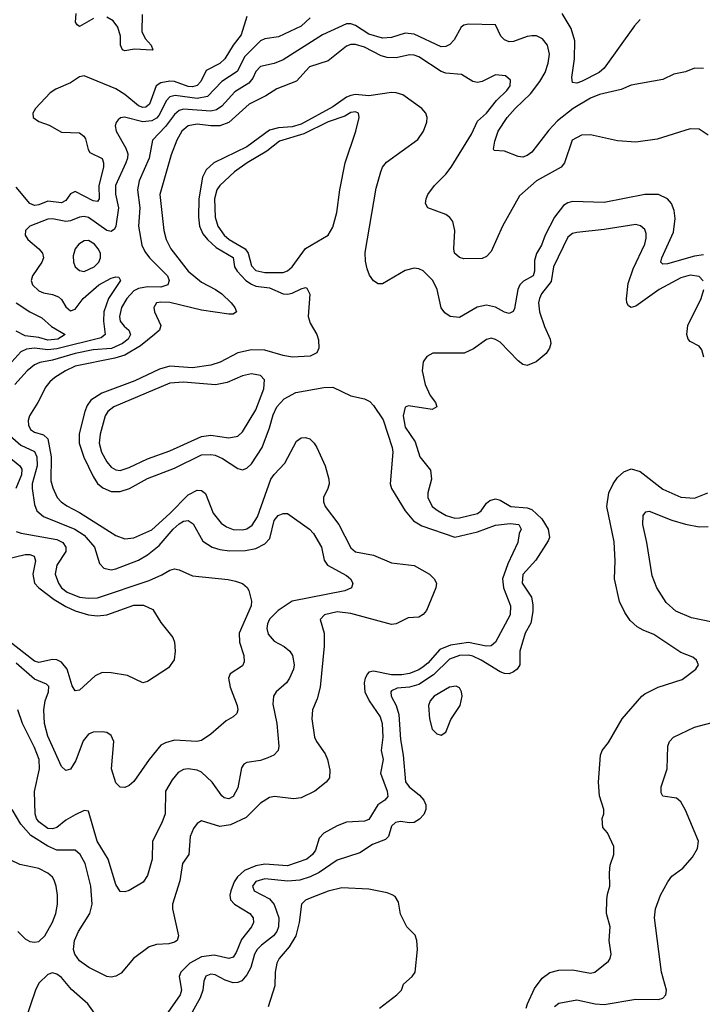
# Model space of a CAD drawing. Header units: inches. Extents: x 1678809 to 1859548, y 384609 to 522868.
# Tile 18 of 256: x 1742685 to 1745704, y 404568 to 408923. Entities that reach past the tile are written whole.
import ezdxf

# ---------------------------------------------------------------- set-up
doc = ezdxf.new("R2010")
doc.units = ezdxf.units.IN
doc.header["$MEASUREMENT"] = 0
doc.layers.add('B7440', color=7, linetype='Continuous')

msp = doc.modelspace()

# ---------------------------------------------------------------- linework, layer by layer
at = {"layer": 'B7440', "color": 5}
for points, elevation in [([(1743970, 408930.5), (1743930, 408894.3), (1743830, 408846.4), (1743770, 408838.3), (1743750, 408829.1), (1743680.5, 408759.5), (1743646.9, 408693.1), (1743579.8, 408650), (1743516.5, 408583.5), (1743470, 408575), (1743372.9, 408587.1), (1743350, 408581.4), (1743334, 408566), (1743300.7, 408499.3), (1743290, 408486.8), (1743270, 408474.9), (1743230, 408471.5), (1743148.5, 408491.5), (1743131.4, 408488.6), (1743120.4, 408479.6), (1743111.3, 408468.7), (1743107.3, 408452.7), (1743111.9, 408430), (1743154.9, 408354.9), (1743163.4, 408330), (1743162.7, 408310), (1743155.2, 408290), (1743108.9, 408190), (1743108.8, 408151.2), (1743121.6, 408090), (1743110.5, 408009.6), (1743104, 407996), (1743090, 407986.2), (1743070, 407990.4), (1742990, 408047.4), (1742970, 408053), (1742950, 408049.9), (1742910, 408033.1), (1742890, 408031), (1742830, 408042.4), (1742810, 408040.1), (1742730.4, 408010), (1742710.2, 407989.8), (1742709.4, 407970), (1742720.7, 407950), (1742770.2, 407910), (1742785.9, 407890), (1742790.1, 407870), (1742783.5, 407850), (1742742.5, 407790), (1742736.3, 407770), (1742741.4, 407750), (1742770, 407723.8), (1742790, 407715), (1742830, 407708.1), (1742856.5, 407696.5), (1742870, 407684.7), (1742890, 407653.1), (1742910, 407634.9), (1742930, 407642.2), (1742966.4, 407690), (1743035.7, 407750), (1743090, 407779.3), (1743110, 407785.8), (1743124.2, 407784.2), (1743130.8, 407770), (1743077.6, 407690), (1743057.9, 407630), (1743055.9, 407590), (1743063.6, 407530), (1743045, 407515), (1742850, 407466.7), (1742810, 407462.7), (1742750, 407469.9), (1742715.1, 407464.9), (1742690, 407454.2), (1742650, 407408.9)], 240), ([(1743690, 408936.8), (1743664.7, 408855.3), (1743628.7, 408810), (1743592.5, 408750), (1743570, 408729), (1743510, 408698), (1743485.7, 408650), (1743470, 408631.9), (1743450, 408626.3), (1743430, 408627.9), (1743370, 408649.3), (1743350, 408651.5), (1743310, 408643.5), (1743289, 408630), (1743259.7, 408550), (1743243.5, 408536.5), (1743230, 408534.2), (1743210, 408541.8), (1743150, 408591.8), (1743110, 408617.3), (1742970, 408674.2), (1742950, 408670.7), (1742910, 408643.5), (1742844.4, 408615.6), (1742820.5, 408599.5), (1742754.9, 408530), (1742743.1, 408510), (1742744.4, 408490), (1742770, 408473.1), (1742816.1, 408456.1), (1742870, 408425.2), (1742950, 408423.2), (1742968.3, 408408.3), (1742975.7, 408395.7), (1742988.1, 408348.1), (1742995.9, 408335.9), (1743049.5, 408309.5), (1743056.4, 408290), (1743056.2, 408270), (1743035.3, 408190), (1743036, 408130), (1743030, 408118.7), (1743010, 408121), (1742930, 408162.7), (1742910, 408153.3), (1742890, 408122.7), (1742870, 408113.5), (1742810, 408119.5), (1742770, 408103.5), (1742750, 408100.7), (1742729.7, 408109.7), (1742670, 408182.2)], 220), ([(1743012.1, 408927.9), (1742950, 408892.7), (1742940, 408900), (1742931.9, 408911.9), (1742935.1, 408950)], 180), ([(1743226.4, 408946.4), (1743225.9, 408870), (1743239.9, 408839.9), (1743266, 408810), (1743274.6, 408790), (1743271.6, 408788.4), (1743192.5, 408792.5), (1743150, 408785.7), (1743140.5, 408790), (1743131.7, 408810), (1743130.6, 408850), (1743119.1, 408890), (1743098.2, 408918.2), (1743070, 408934.5)], 180), ([(1745430, 408923.8), (1745404.5, 408895.5), (1745270, 408707.8), (1745248.9, 408690), (1745170, 408649.9), (1745150, 408642.8), (1745130, 408645.6), (1745126.7, 408666.7), (1745138.9, 408750), (1745140.3, 408830), (1745123.9, 408883.9), (1745084.2, 408950)], 240), ([(1745710, 408707.2), (1745670, 408708.4), (1745630, 408692.4), (1745578.6, 408681.4), (1745530, 408658.7), (1745390, 408633), (1745345.9, 408614.1), (1745250, 408592.5), (1745210, 408576.4), (1745132.9, 408530), (1745063.9, 408476.1), (1745025.8, 408434.2), (1744950, 408336.8), (1744930, 408321.5), (1744910, 408314.7), (1744890, 408317.2), (1744830, 408341), (1744784.1, 408344.1), (1744781.2, 408350), (1744786.3, 408386.3), (1744801.6, 408430), (1744842, 408490), (1744876.3, 408530), (1744945.1, 408594.9), (1744985.8, 408650), (1745008.9, 408690), (1745023.1, 408730), (1745028.7, 408770), (1745020.2, 408810), (1744997.8, 408837.8), (1744970.8, 408850.8), (1744950, 408852), (1744930, 408848.7), (1744870, 408826), (1744850, 408825.2), (1744830, 408833.1), (1744814, 408850), (1744790, 408900.5), (1744670, 408903.7), (1744650, 408898.4), (1744638.3, 408890), (1744606.5, 408833.5), (1744587.1, 408812.9), (1744570, 408804.1), (1744550, 408802.6), (1744430, 408858.8), (1744390, 408863), (1744330, 408844.6), (1744290, 408840.6), (1744230, 408859.6), (1744170, 408897.5), (1744150, 408905.3), (1744130, 408904.7), (1744024.2, 408855.8), (1743850, 408745.4), (1743810, 408728.7), (1743750, 408715.5), (1743730, 408694.4), (1743716.2, 408663.8), (1743698.5, 408641.5), (1743636.4, 408603.6), (1743579.2, 408540.8), (1743555.8, 408524.2), (1743530, 408518.3), (1743410, 408527.6), (1743390, 408520.9), (1743370, 408503.2), (1743330, 408450), (1743272.8, 408390), (1743258.5, 408310), (1743214, 408210), (1743205.9, 408170), (1743216.4, 408090), (1743210.7, 408010), (1743226.1, 407926.1), (1743238, 407898), (1743259.1, 407870), (1743338.9, 407790), (1743345.7, 407770), (1743339.8, 407750), (1743310, 407739.2), (1743250, 407741.2), (1743210, 407734.6), (1743190, 407723.1), (1743159.4, 407690), (1743136, 407650), (1743126.7, 407610), (1743130.1, 407590), (1743147.4, 407567.4), (1743168.5, 407550), (1743175.8, 407530), (1743164.8, 407510), (1743139.6, 407490), (1743091.5, 407468.5), (1743010, 407462), (1742930, 407446.7), (1742830, 407416.3), (1742773.8, 407406.2), (1742750, 407396.1), (1742718.4, 407370), (1742663.4, 407310)], 260), ([(1745730, 408412), (1745690, 408438.3), (1745650, 408439.7), (1745505.4, 408394.6), (1745410, 408381.8), (1745330, 408386.6), (1745210, 408413.1), (1745170, 408411.8), (1745129.1, 408390), (1745095, 408290), (1745080.6, 408270), (1744970.9, 408210), (1744895.5, 408144.5), (1744820.6, 408010), (1744770, 407898), (1744750, 407875.1), (1744730, 407866.6), (1744650, 407865.3), (1744630, 407871.1), (1744609, 407890), (1744604.8, 407910), (1744610.5, 407990), (1744601.1, 408030), (1744587.8, 408047.8), (1744570, 408060.8), (1744489.7, 408090), (1744480.4, 408110), (1744483.1, 408130), (1744491, 408150), (1744519.3, 408190), (1744570, 408239.8), (1744593.2, 408270), (1744683.3, 408416.7), (1744710, 408474.7), (1744750, 408509.4), (1744794.8, 408565.2), (1744840.3, 408610), (1744854.8, 408630), (1744856.1, 408656.1), (1744834.2, 408674.2), (1744790, 408678.5), (1744730, 408649.8), (1744710, 408645.5), (1744690, 408649.8), (1744639.9, 408679.9), (1744570, 408686.2), (1744550, 408693.1), (1744450, 408758.5), (1744430, 408765.8), (1744410, 408767.2), (1744350, 408754), (1744310, 408755.1), (1744283.3, 408763.3), (1744210, 408801), (1744170, 408813.6), (1744150, 408813.3), (1744130, 408806.1), (1744050, 408741), (1743966.3, 408713.7), (1743908.8, 408651.2), (1743823.1, 408616.9), (1743773.8, 408586.2), (1743699.8, 408550), (1743610, 408468.1), (1743570, 408453.2), (1743530, 408452.9), (1743470, 408460.5), (1743430, 408453.2), (1743402.4, 408430), (1743380.3, 408390), (1743354.8, 408325.2), (1743305.5, 408150), (1743322.8, 407990), (1743333.5, 407950), (1743354.3, 407910), (1743430, 407810.7), (1743490, 407761.9), (1743551, 407730), (1743579, 407710), (1743620.5, 407670), (1743636.3, 407650), (1743644.2, 407630), (1743630, 407620.8), (1743610, 407619.9), (1743490, 407638.4), (1743350, 407671.7), (1743310, 407673.5), (1743290.2, 407669.8), (1743278.4, 407650), (1743281.8, 407630), (1743309.4, 407570), (1743303.5, 407550), (1743281.9, 407530), (1743219.1, 407480.9), (1743150, 407439.2), (1743106.1, 407426.1), (1742930, 407390.3), (1742887.2, 407370), (1742840.3, 407339.7), (1742818.3, 407321.7), (1742800.8, 407299.2), (1742765.8, 407230), (1742728.4, 407170), (1742722, 407150), (1742723.6, 407130), (1742733.7, 407110), (1742750, 407098), (1742790, 407087.2), (1742809.1, 407069.1), (1742823.9, 406990), (1742823.6, 406883.6), (1742831.8, 406851.8), (1742850.8, 406810), (1742868.6, 406790), (1742893.3, 406773.3), (1742950, 406742.9), (1743110, 406642.1), (1743150, 406626.4), (1743190, 406630.6), (1743270, 406666), (1743350, 406738.6), (1743430, 406820.9), (1743470, 406841.7), (1743490, 406841.1), (1743507.3, 406827.3), (1743540.8, 406740.8), (1743575.6, 406695.6), (1743599.7, 406679.7), (1743630, 406668.2), (1743670, 406665.9), (1743690, 406671.1), (1743713, 406687), (1743736.3, 406723.7), (1743796, 406890), (1743810, 406911.6), (1743858.3, 406961.7), (1743910, 407059), (1743930, 407072.9), (1743950, 407074.7), (1743968.6, 407068.6), (1743988, 407050), (1743999.3, 407030), (1744035.8, 406950), (1744052, 406890), (1744053.8, 406870), (1744048.3, 406850), (1744028.6, 406810), (1744028.7, 406790), (1744035.7, 406770), (1744096.1, 406690), (1744150, 406586.4), (1744170, 406569.5), (1744250, 406554.6), (1744330, 406520.8), (1744430, 406509.1), (1744498, 406470), (1744518.5, 406450), (1744529, 406430), (1744526.5, 406410), (1744484.2, 406310), (1744470, 406292.5), (1744450, 406279.9), (1744403, 406277), (1744350, 406250.6), (1744330, 406248), (1744150, 406296.3), (1744090, 406303.6), (1744033.4, 406290), (1744013.8, 406270), (1744031.9, 406210), (1744032.1, 406152.1), (1744013.9, 405970), (1744000.7, 405919.3), (1743980.7, 405870), (1743977.8, 405830), (1743989.4, 405750), (1743998.3, 405730), (1744036.3, 405676.3), (1744046.4, 405650), (1744057, 405603), (1744055.9, 405570), (1744041.1, 405550), (1743990, 405510.5), (1743930, 405481), (1743896.8, 405476.8), (1743812.9, 405487.1), (1743790, 405483.1), (1743750, 405458), (1743686.2, 405393.8), (1743617.9, 405362.1), (1743570, 405353.9), (1743490, 405379.4), (1743470, 405367.7), (1743454.3, 405345.7), (1743438.9, 405310), (1743432.9, 405230), (1743406, 405190), (1743393.1, 405113.2), (1743361.5, 405010), (1743361.6, 404990), (1743387.8, 404870), (1743381.1, 404850), (1743370, 404842.4), (1743345.5, 404834.5), (1743290, 404832.6), (1743257.9, 404822.1), (1743189.1, 404770), (1743134.4, 404705.6), (1743110, 404692.2), (1743090, 404687.4), (1743070, 404690.9), (1742991.2, 404730), (1742950, 404759.8), (1742928.8, 404790), (1742923.4, 404810), (1742927.6, 404850), (1742944.7, 404890), (1742995, 404970), (1743005.8, 405010), (1743000.4, 405090), (1742975.2, 405190), (1742952.6, 405230), (1742930, 405249.1), (1742850.1, 405249.9), (1742810, 405266.5), (1742734.7, 405314.7), (1742690, 405364), (1742652, 405430)], 280), ([(1745710, 407882.1), (1745670, 407876.3), (1745550, 407842.8), (1745530, 407842), (1745521.2, 407850), (1745525, 407870), (1745577.4, 407982.6), (1745583.9, 408043.9), (1745579.2, 408079.2), (1745567.4, 408110), (1745550, 408130.6), (1745510.4, 408150.4), (1745450, 408150.4), (1745270, 408113.8), (1745130, 408118.7), (1745110, 408113.4), (1745090, 408100.8), (1745050.1, 408049.9), (1745008.8, 407970), (1744993.7, 407926.3), (1744971, 407889), (1744962.1, 407857.9), (1744962.9, 407810), (1744955.8, 407790), (1744913.8, 407766.2), (1744897.8, 407750), (1744888.6, 407730), (1744874, 407646), (1744867.5, 407632.5), (1744850, 407622.9), (1744830, 407628.5), (1744790, 407652), (1744750, 407660.7), (1744708, 407652), (1744630, 407606.3), (1744589.9, 407609.9), (1744566.1, 407626.1), (1744549, 407649), (1744531.9, 407730), (1744511.9, 407770), (1744470, 407812.6), (1744450, 407821.6), (1744430, 407823.2), (1744390, 407813.6), (1744290, 407754.8), (1744270, 407754.2), (1744250, 407768.3), (1744232.7, 407792.7), (1744221.4, 407821.4), (1744214.1, 407854.1), (1744212.6, 407892.6), (1744262.6, 408177.4), (1744282, 408250), (1744290.6, 408270), (1744308, 408292), (1744446.5, 408393.5), (1744471.6, 408430), (1744485.6, 408470), (1744487.3, 408490), (1744481.3, 408510), (1744463.4, 408530), (1744380.2, 408590), (1744350, 408599.9), (1744330, 408601), (1744230, 408586.5), (1744170, 408591.4), (1744150, 408588.3), (1744130, 408579.5), (1744070, 408536.8), (1743930, 408461), (1743890, 408448.6), (1743830, 408444.8), (1743790, 408434.7), (1743690, 408360.8), (1743543.2, 408290), (1743510, 408259.4), (1743493.2, 408226.8), (1743477.3, 408130), (1743476.5, 408050), (1743480.1, 408010), (1743495.8, 407975.8), (1743516.3, 407950), (1743554.7, 407914.7), (1743630, 407871.6), (1743635.2, 407830), (1743647.4, 407810), (1743685.8, 407770), (1743710, 407752.4), (1743730, 407744.4), (1743790, 407737.4), (1743850, 407710.8), (1743870, 407708.5), (1743890, 407712.6), (1743930, 407733.1), (1743950, 407737.7), (1743954.8, 407734.8), (1743968.2, 407708.2), (1743960.9, 407610), (1743970, 407580.2), (1743999.8, 407530), (1744006.9, 407506.9), (1744008.4, 407470), (1743999.7, 407450), (1743970, 407434.2), (1743890, 407430.5), (1743850, 407437.3), (1743770, 407461), (1743710, 407463.2), (1743650.3, 407449.7), (1743572.5, 407407.5), (1743530, 407394.7), (1743450, 407383.5), (1743350, 407390.6), (1743303.3, 407376.7), (1743194, 407326), (1743048.6, 407271.4), (1743000.1, 407239.9), (1742982.9, 407217.1), (1742973.3, 407190), (1742948.9, 407091.1), (1742948.9, 407050), (1742968.5, 406988.5), (1743010, 406901.8), (1743030, 406870.8), (1743052.7, 406852.7), (1743090, 406835.5), (1743130, 406835.9), (1743170.9, 406849.1), (1743250, 406892.8), (1743370, 406939.5), (1743490, 406997.9), (1743530, 407000.2), (1743550, 406996.3), (1743582.1, 406982.1), (1743650, 406937.3), (1743670, 406932.5), (1743690, 406939.8), (1743710, 406957.7), (1743757.5, 407030), (1743790, 407117.8), (1743805.6, 407174.4), (1743822.5, 407210), (1743854.6, 407245.4), (1743906.1, 407273.9), (1744030, 407295.7), (1744070, 407296.8), (1744150, 407258.7), (1744210, 407245.4), (1744233.5, 407233.5), (1744250, 407216.8), (1744292.4, 407152.4), (1744333.2, 407030), (1744335.4, 407010), (1744324.1, 406870), (1744329.1, 406850), (1744390.2, 406750), (1744426.3, 406706.3), (1744464.5, 406684.5), (1744610, 406634), (1744710, 406658.1), (1744790, 406686.9), (1744854.2, 406694.2), (1744893.5, 406690), (1744903.3, 406670), (1744895, 406650), (1744888.9, 406610), (1744844.3, 406515.7), (1744820.7, 406450), (1744824.7, 406410), (1744856.6, 406330), (1744854.5, 406290), (1744790.1, 406169.9), (1744770, 406153.3), (1744748.1, 406151.9), (1744670, 406167.5), (1744590, 406156.9), (1744543.1, 406136.9), (1744490, 406076.2), (1744470, 406059.9), (1744450, 406047.1), (1744410, 406031.6), (1744375, 406025), (1744330, 406024.5), (1744250, 406041.7), (1744230, 406036.8), (1744223.8, 406030), (1744212.5, 406010), (1744208.1, 405990), (1744211.2, 405950), (1744230.3, 405909.7), (1744279, 405839), (1744288.6, 405810), (1744291.2, 405748.8), (1744284.7, 405690), (1744293.5, 405650), (1744280.9, 405590), (1744310.8, 405510), (1744313.3, 405486.7), (1744300.2, 405470), (1744269.6, 405450), (1744230, 405385.2), (1744210, 405377.3), (1744130, 405373.7), (1744090, 405357.6), (1744030, 405324.4), (1744010, 405303), (1743992.9, 405250), (1743981, 405230), (1743955.5, 405210), (1743870, 405179.9), (1743770, 405188.2), (1743730, 405180.6), (1743679.9, 405160.1), (1743647.9, 405132.1), (1743634, 405110), (1743618.6, 405070), (1743614.4, 405050), (1743617.5, 405030), (1743635.6, 405010), (1743702.8, 404970), (1743717.7, 404950), (1743719.4, 404930), (1743710.2, 404910), (1743665.9, 404854.1), (1743643.1, 404796.9), (1743630, 404775.9), (1743610, 404770.5), (1743545, 404785), (1743490, 404778.1), (1743437.6, 404750), (1743397.7, 404710), (1743390.8, 404690), (1743400.7, 404630), (1743395.4, 404610), (1743330, 404517.1)], 320), ([(1745707.9, 407767.9), (1745690, 407787.1), (1745650, 407792.6), (1745610, 407781.1), (1745512.9, 407730), (1745410, 407656.5), (1745390, 407649.8), (1745377.8, 407657.8), (1745370.6, 407670.6), (1745368.7, 407688.7), (1745376, 407756), (1745398.4, 407821.6), (1745450.6, 407930), (1745456.3, 407956.3), (1745456.5, 407976.5), (1745450, 407995.6), (1745431.4, 408011.4), (1745410, 408016.5), (1745270, 407994.4), (1745150, 407982.3), (1745130, 407977.4), (1745110, 407961.7), (1745045.9, 407830), (1745035.2, 407764.8), (1744993.2, 407710), (1744984.2, 407690), (1744980.5, 407670), (1744984.1, 407630), (1745006, 407566.1), (1745032.2, 407510), (1745034.7, 407490), (1745029, 407470), (1745013.4, 407446.6), (1744970.2, 407409.8), (1744930, 407394), (1744910, 407398.3), (1744890, 407413.7), (1744810, 407496.8), (1744790, 407508.8), (1744770, 407514), (1744750, 407508.6), (1744692.5, 407467.5), (1744651.5, 407448.5), (1744512.6, 407447.4), (1744486.6, 407433.4), (1744470.3, 407410), (1744465.5, 407370), (1744478.6, 407310), (1744500.6, 407260.6), (1744524.9, 407230), (1744530.8, 407210), (1744510, 407198), (1744405.1, 407214.9), (1744390, 407209.4), (1744381.4, 407170), (1744390, 407121.1), (1744435, 407055), (1744455.2, 406990), (1744502.8, 406930), (1744506.7, 406890), (1744491, 406830), (1744490.2, 406810), (1744510, 406770.2), (1744535.5, 406750), (1744571.8, 406730), (1744610, 406718.5), (1744630, 406719.5), (1744710, 406738.4), (1744726, 406750), (1744750, 406783.7), (1744764.1, 406795.9), (1744790, 406803.1), (1744810, 406797.4), (1744858, 406770), (1744930, 406764.1), (1744950, 406755.8), (1744994.9, 406714.9), (1745022.7, 406670), (1745028.2, 406631.8), (1745022, 406618), (1744968, 406532), (1744910, 406469), (1744908.2, 406430), (1744948.7, 406368.7), (1744955.3, 406335.3), (1744955.3, 406304.7), (1744946.4, 406253.6), (1744920.2, 406210), (1744897, 406130), (1744896.6, 406070), (1744885.4, 406050), (1744870, 406038), (1744850, 406029.9), (1744830, 406031), (1744810, 406038.2), (1744726.1, 406090), (1744690, 406107), (1744670, 406112.4), (1744630, 406111), (1744586, 406094), (1744514.8, 406025.2), (1744450, 405982.7), (1744410, 405970.8), (1744354.4, 405965.6), (1744330, 405953.8), (1744326.3, 405950), (1744328.9, 405930), (1744350, 405889.2), (1744362.1, 405850), (1744370, 405738.8), (1744381.5, 405670), (1744392.1, 405552.1), (1744408.3, 405530), (1744453.4, 405493.4), (1744473, 405470), (1744481.3, 405450), (1744481.5, 405430), (1744472.1, 405407.9), (1744453.4, 405386.6), (1744430, 405371.7), (1744410, 405369.8), (1744370, 405376), (1744347.4, 405372.6), (1744330, 405355.8), (1744316.5, 405310), (1744303, 405297), (1744246.1, 405273.9), (1744190, 405238.4), (1744090, 405205.1), (1744010, 405150.7), (1743970, 405131.4), (1743923.8, 405116.2), (1743871.7, 405111.7), (1743770, 405123.1), (1743730, 405111.1), (1743715.1, 405090), (1743721.9, 405070), (1743790, 405034.6), (1743810, 405008.5), (1743831.6, 404950), (1743830.5, 404910), (1743822.4, 404890), (1743808.5, 404870), (1743754.6, 404830), (1743735, 404810), (1743724.4, 404790), (1743707.7, 404730), (1743690, 404698.1), (1743667.9, 404672.1), (1743650, 404664.2), (1743630, 404663.2), (1743594.3, 404674.3), (1743550, 404697.8), (1743530, 404701.6), (1743508, 404692), (1743499.5, 404670), (1743495.5, 404630), (1743483.8, 404596.2), (1743435, 404510)], 340), ([(1745710.5, 407430), (1745702.5, 407462.5), (1745690, 407478.4), (1745650, 407499.7), (1745641.5, 407510), (1745635.9, 407530), (1745640.9, 407570), (1745698.8, 407690), (1745711.5, 407730)], 340), ([(1742669.8, 407669.8), (1742730, 407630.9), (1742783.5, 407603.5), (1742825.3, 407565.3), (1742887, 407530), (1742853.7, 407510), (1742810, 407506), (1742770, 407517.1), (1742710, 407524.7), (1742670, 407545.9)], 220), ([(1742642.8, 407082.8), (1742690, 407040.9), (1742750, 407012.2), (1742761, 406990), (1742763, 406950), (1742740.9, 406870), (1742739.7, 406850), (1742750, 406778), (1742761.6, 406750), (1742790, 406725.7), (1742929.5, 406669.5), (1742970, 406643.3), (1743016.8, 406590), (1743038, 406518), (1743057.1, 406497.1), (1743090, 406490.1), (1743110, 406494.1), (1743210, 406532.9), (1743250, 406556.6), (1743302.4, 406597.6), (1743364.1, 406670), (1743390, 406692.8), (1743410, 406704.4), (1743430, 406708.4), (1743452.4, 406692.4), (1743495.8, 406615.8), (1743536.5, 406590), (1743570, 406579.3), (1743613.3, 406573.3), (1743684.3, 406575.7), (1743730, 406583.9), (1743770, 406604.1), (1743792.2, 406627.8), (1743810, 406708.2), (1743828.3, 406730), (1743850, 406738.7), (1743870, 406738.4), (1743966.3, 406670), (1743984.9, 406650), (1744020.2, 406590), (1744032.1, 406532.1), (1744046.9, 406510), (1744130, 406464.7), (1744148.9, 406450), (1744158.7, 406430), (1744152.4, 406410), (1744123.8, 406396.2), (1743889.8, 406350.2), (1743828.8, 406310), (1743790, 406271.4), (1743780.8, 406250), (1743778.4, 406230), (1743784.6, 406204.6), (1743810, 406174.2), (1743855.3, 406150), (1743880.2, 406130), (1743891.3, 406110), (1743898.6, 406070), (1743895.8, 406050), (1743879.1, 406010), (1743864.9, 405990), (1743820.2, 405950), (1743807.3, 405930), (1743804.8, 405895.2), (1743821.9, 405810), (1743831.4, 405710), (1743827.9, 405690), (1743808.8, 405670), (1743782.7, 405657.3), (1743750, 405646.8), (1743690, 405637.1), (1743677, 405630), (1743666.8, 405613.2), (1743650, 405525.1), (1743630, 405486.8), (1743610, 405476.5), (1743590, 405481.2), (1743579.2, 405490), (1743537, 405550), (1743490, 405593.9), (1743470, 405603.5), (1743430, 405609.9), (1743410, 405606.6), (1743386.2, 405593.8), (1743359.4, 405560.6), (1743329.4, 405510), (1743328.4, 405410), (1743313.5, 405370), (1743272.3, 405290), (1743271.4, 405210), (1743250, 405138), (1743231.5, 405108.4), (1743170, 405071.5), (1743150, 405065.6), (1743130, 405066), (1743110, 405098.4), (1743076.2, 405210), (1743027.3, 405290), (1742990, 405422.4), (1742970, 405425.1), (1742930, 405406.3), (1742890, 405382.4), (1742850, 405350.5), (1742830, 405343.6), (1742810, 405345.3), (1742770, 405374.4), (1742759.2, 405390), (1742754, 405410), (1742751.4, 405508.6), (1742773, 405610), (1742770.9, 405650), (1742750, 405703.1), (1742697.4, 405810), (1742676.5, 405870)], 260), ([(1742630, 406994.9), (1742686.4, 406950), (1742694.5, 406934.5), (1742692.9, 406910), (1742668.7, 406850)], 240), ([(1744924.9, 404550), (1744931.2, 404570), (1744962.6, 404637.4), (1744996.4, 404683.6), (1745030, 404708.1), (1745070, 404719.1), (1745130, 404719.6), (1745210, 404705.3), (1745228.7, 404710), (1745290, 404758.8), (1745296.2, 404770), (1745300.7, 404790), (1745291.8, 404850), (1745296.2, 404910), (1745280.9, 404970), (1745282, 405030), (1745284.5, 405055.5), (1745295.1, 405090), (1745293.2, 405150), (1745297.2, 405182.8), (1745313.2, 405230), (1745313.6, 405266.4), (1745285.6, 405325.6), (1745264, 405350), (1745262, 405390), (1745269, 405410), (1745269, 405430), (1745249, 405490), (1745245.2, 405550), (1745254, 405670), (1745262, 405690), (1745290, 405726), (1745349.4, 405830), (1745437.2, 405930), (1745450, 405940.7), (1745509.5, 405970.5), (1745615.3, 406004.7), (1745675.3, 406050), (1745688, 406070), (1745678, 406090), (1745663.1, 406103.1), (1745610, 406124), (1745490, 406203.5), (1745442.2, 406222.2), (1745417, 406237), (1745385.7, 406265.7), (1745361.2, 406301.2), (1745338, 406350), (1745315.3, 406450), (1745318.6, 406530), (1745314.1, 406614.1), (1745282.6, 406770), (1745290.7, 406830), (1745309.8, 406870), (1745330, 406897.3), (1745356.8, 406923.2), (1745390, 406935.6), (1745430, 406924.7), (1745530, 406845.8), (1745610, 406811.3), (1745670, 406807.2), (1745729.4, 406830)], 340), ([(1745750, 406257.4), (1745656.9, 406276.9), (1745586.8, 406306.8), (1745544.8, 406344.8), (1745503.5, 406410), (1745482.7, 406462.7), (1745459.2, 406610), (1745441.6, 406690), (1745442.4, 406730), (1745454.1, 406745.9), (1745470, 406748.4), (1745569.4, 406709.4), (1745630, 406691.7), (1745690, 406680.3), (1745730, 406681.5)], 320), ([(1742670, 406659.4), (1742692.1, 406652.1), (1742850, 406623), (1742875.3, 406610), (1742889.5, 406590), (1742889, 406570), (1742850.1, 406510), (1742842.3, 406470), (1742856.4, 406430), (1742870.8, 406410), (1742895.3, 406390), (1742950, 406368.6), (1742990, 406364), (1743030, 406366.4), (1743257.4, 406442.6), (1743313.3, 406466.7), (1743350, 406488.4), (1743370, 406494.2), (1743390, 406490.2), (1743450, 406462.3), (1743606.8, 406446.8), (1743639.6, 406439.6), (1743670, 406428.5), (1743691.3, 406411.3), (1743698, 406398), (1743710.2, 406350.2), (1743709.1, 406330), (1743656.1, 406210), (1743657.4, 406170), (1743676.5, 406110), (1743677.6, 406082.4), (1743670, 406065.4), (1743616.5, 406030), (1743608.7, 406010), (1743615.9, 405970), (1743647.7, 405890), (1743650.2, 405870), (1743645.4, 405854.6), (1743630, 405839.7), (1743598, 405822), (1743530, 405763.1), (1743490, 405735), (1743469.3, 405730.7), (1743370, 405736), (1743330, 405724.2), (1743310, 405713.5), (1743257.6, 405650), (1743190, 405552.8), (1743170, 405535.4), (1743150, 405526.6), (1743130, 405527.8), (1743110, 405547.6), (1743090.6, 405610), (1743101.5, 405730), (1743090, 405757), (1743070, 405769.6), (1743050, 405773.3), (1743010, 405771.3), (1742990, 405762), (1742966.4, 405733.6), (1742933.5, 405646.5), (1742910, 405607.3), (1742890, 405601.6), (1742870, 405618.9), (1742810, 405753.8), (1742795, 405810), (1742791.8, 405870), (1742798.6, 405910), (1742812.7, 405950), (1742813.5, 405973.5), (1742803.5, 405983.5), (1742750, 406006.6), (1742670, 406076.8)], 240), ([(1742630, 406538), (1742710, 406557.5), (1742730, 406556.8), (1742748.7, 406550), (1742755, 406530), (1742743.7, 406470), (1742750.8, 406430), (1742770.1, 406410), (1742838.3, 406358.3), (1742890, 406326.7), (1742930, 406308.7), (1742990, 406290.8), (1743030, 406285.4), (1743070, 406290.1), (1743190, 406333.6), (1743232.9, 406332.9), (1743273.9, 406313.9), (1743310, 406257.1), (1743363, 406190), (1743370.5, 406170), (1743373, 406130), (1743368.1, 406091.9), (1743343.8, 406056.2), (1743250, 405996), (1743230, 405989.5), (1743161.5, 406021.5), (1743090, 406034.6), (1743050, 406034.8), (1743019.5, 406020.5), (1742950, 405957.7), (1742930, 405953.6), (1742916.9, 405976.9), (1742895.8, 406050), (1742870, 406080.7), (1742850, 406090.8), (1742830, 406093.3), (1742770, 406079.1), (1742750, 406085.5), (1742601.4, 406201.4)], 220), ([(1745050, 404558.4), (1745070, 404572.3), (1745150, 404587.6), (1745230, 404569.6), (1745270, 404567.5), (1745410, 404591.2), (1745511.1, 404588.9), (1745530, 404594.6), (1745542.7, 404610), (1745545.8, 404630), (1745523.2, 404710), (1745492.7, 404950), (1745497.4, 404990), (1745519.8, 405050), (1745551.6, 405110), (1745570, 405134), (1745617.6, 405170), (1745661.2, 405218.8), (1745682.7, 405257.3), (1745687.5, 405290), (1745630, 405426.8), (1745610, 405463.4), (1745590, 405479.6), (1745530, 405489.1), (1745522.7, 405502.7), (1745523.1, 405530), (1745548.3, 405610), (1745551.7, 405710), (1745559.8, 405730), (1745576.8, 405750), (1745670, 405793.4), (1745770, 405820.1)], 320), ([(1742676.6, 404890), (1742710, 404856.8), (1742730, 404846.1), (1742750, 404841.9), (1742770, 404845.1), (1742796.2, 404870), (1742830, 404931), (1742845.5, 404970), (1742852, 405010), (1742851.8, 405050), (1742846.5, 405090), (1742837.4, 405117.4), (1742830.2, 405130.2), (1742810, 405147.3), (1742770, 405168.3), (1742685.6, 405185.6), (1742645.3, 405205.3)], 320), ([(1744276, 404550), (1744354, 404610), (1744373.2, 404630), (1744382.5, 404657.5), (1744421.2, 404690), (1744435.1, 404710), (1744444, 404810), (1744442, 404850), (1744434, 404874), (1744398, 404910), (1744370, 404966), (1744360.2, 405020.2), (1744345.2, 405045.2), (1744332.5, 405052.5), (1744310, 405061.2), (1744230, 405077.6), (1744110, 405082.4), (1744050, 405068.3), (1743970, 405037.2), (1743950, 405028), (1743932, 405010), (1743920.9, 404930), (1743906.1, 404870), (1743877.7, 404822.3), (1743832.7, 404770), (1743822.4, 404750), (1743814.9, 404710), (1743813.7, 404650), (1743783.6, 404556.4)], 360), ([(1743079.9, 404439.9), (1742987.1, 404570), (1742913.8, 404633.8), (1742870, 404686.1), (1742850, 404701.5), (1742830, 404706.5), (1742810, 404699.9), (1742770, 404661.1), (1742754.5, 404630), (1742710, 404496.2)], 320)]:
    msp.add_lwpolyline(points, dxfattribs=dict(at, elevation=elevation))
for points, elevation in [([(1744170, 408515), (1744150, 408512.8), (1744123.1, 408496.9), (1744050, 408471.5), (1743942.4, 408417.6), (1743833.7, 408386.3), (1743778, 408342), (1743691.7, 408290), (1743635.9, 408250), (1743570.1, 408190), (1743557.1, 408170), (1743546.7, 408130), (1743550.5, 408050), (1743562, 408010), (1743589.2, 407970), (1743611.4, 407950), (1743683, 407910), (1743696, 407890), (1743710, 407833.8), (1743730, 407813.4), (1743770, 407804.7), (1743850, 407805), (1743870, 407812.6), (1743890.9, 407830), (1743950, 407910.3), (1744050, 407970.4), (1744070, 408005.5), (1744088.6, 408070), (1744101.4, 408170), (1744124.1, 408290), (1744171.2, 408430), (1744187.3, 408490), (1744183.7, 408510)], 340), ([(1742990, 407946), (1742970, 407944.8), (1742946.5, 407930), (1742930.9, 407909.1), (1742922, 407878), (1742923.2, 407850), (1742930.3, 407830), (1742950, 407813.6), (1742970, 407809.4), (1743015.3, 407830), (1743034.6, 407850), (1743043.1, 407870), (1743042, 407890), (1743032.9, 407910), (1743016.8, 407930)], 260), ([(1743710, 407356.9), (1743670, 407346.9), (1743602.6, 407317.5), (1743551.7, 407308.3), (1743410, 407319.7), (1743350, 407315.5), (1743102, 407210), (1743075, 407190), (1743063.3, 407170), (1743041.8, 407090), (1743036.8, 407050), (1743047.5, 407010), (1743070, 406966.5), (1743090, 406943.2), (1743110, 406932.4), (1743130, 406929.6), (1743170, 406942.2), (1743250, 406980.6), (1743350, 407015.5), (1743490, 407079.8), (1743530, 407084.5), (1743610, 407073.6), (1743650, 407080.3), (1743670, 407099.3), (1743730, 407197.1), (1743764.7, 407290), (1743767.3, 407330), (1743749.7, 407349.7)], 340), ([(1744615.5, 405975.5), (1744586.8, 405970), (1744519.1, 405930), (1744500.5, 405910), (1744494, 405890), (1744497.3, 405830), (1744510, 405784.7), (1744530, 405764.7), (1744550, 405758), (1744570, 405772), (1744592.5, 405827.5), (1744634, 405890), (1744642, 405930), (1744639, 405950), (1744630, 405968)], 360)]:
    msp.add_lwpolyline(points, close=True, dxfattribs=dict(at, elevation=elevation))

doc.saveas('drawing.dxf')
